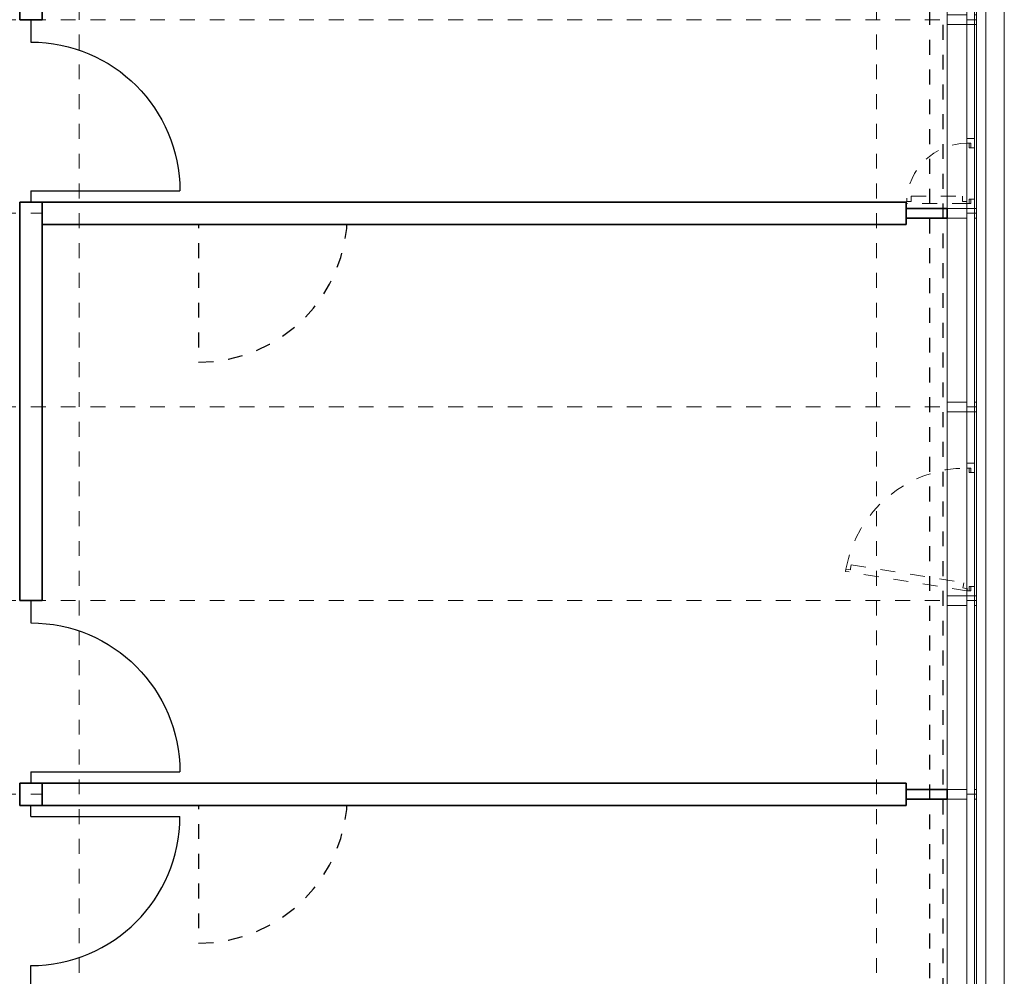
# Model space of a CAD drawing. Header units: metres. Extents: x -13 to 93, y -119 to 25.
# Tile 23 of 256: x 7.25 to 13.86, y -101.52 to -95.1. Entities that reach past the tile are written whole.
import ezdxf

# ---------------------------------------------------------------- set-up
doc = ezdxf.new("R2010")
doc.units = ezdxf.units.M
doc.header["$LTSCALE"] = 0.00508
doc.header["$PDMODE"] = 1
doc.header["$PDSIZE"] = -2
for name, pattern in [('STYLE_05', [0.19684, 0.069505, -0.127335]), ('STYLE_06', [1.0537, 0.590515, -0.19684, 0.069505, -0.19684]), ('STYLE_11', [0.393677, 0.196838, -0.196838]), ('STYLE_12', [0.20828, 0.069425, -0.138855])]:
    doc.linetypes.add(name, pattern=pattern)
for name, color, linetype, lineweight in [('3-3-0 AW Fassade', 7, 'Continuous', 18), ('3-3-4 AFenster', 7, 'Continuous', 25), ('3-3-8 Sonnenschutz', 7, 'Continuous', 18), ('3-4-0-2 IW GK', 7, 'Continuous', 35), ('3-4-0-5 Trennwand', 7, 'Continuous', 35), ('3-4-4 ITüren', 7, 'Continuous', 25), ('3-5-1-2 DeckenSprung VED', 7, 'STYLE_11', 25), ('3-5-9 DeckenSonstig VED', 7, 'STYLE_11', 25), ('Ans-Kante', 7, 'Continuous', 18), ('Plan-Achse', 1, 'STYLE_06', 18), ('Plan-Achsen-Fassade', 1, 'STYLE_06', 18)]:
    doc.layers.add(name, color=color, linetype=linetype, lineweight=lineweight)

# ---------------------------------------------------------------- blocks, each defined once
blk = doc.blocks.new('*U4')
at = {"linetype": 'STYLE_12'}
blk.add_wipeout([(21.8636, -89.4686), (21.8624, -89.5177), (21.8588, -89.5667), (21.8528, -89.6154), (21.8444, -89.6637), (21.8337, -89.7116), (21.8206, -89.7589), (21.8052, -89.8055), (21.7875, -89.8513), (21.7676, -89.8962), (21.7456, -89.94), (21.7214, -89.9827), (21.6951, -90.0242), (21.6668, -90.0643), (21.6366, -90.103), (21.6046, -90.1402), (21.5707, -90.1757), (21.5352, -90.2096), (21.498, -90.2417), (21.4593, -90.2718), (21.4192, -90.3001), (21.3777, -90.3264), (21.335, -90.3506), (21.2912, -90.3726), (21.2463, -90.3925), (21.2005, -90.4102), (21.1539, -90.4256), (21.1066, -90.4387), (21.0587, -90.4494), (21.0104, -90.4578), (20.9617, -90.4638), (20.9127, -90.4674), (20.8636, -90.4686), (20.8636, -89.4686)], dxfattribs=at).dxf.layer = '3-4-4 ITüren'
at = {"layer": '3-4-4 ITüren', "linetype": 'STYLE_12'}
for p, q in [((20.8636, -89.4686), (20.8136, -89.4686)), ((20.8636, -89.4686), (20.8636, -90.4686)), ((21.9136, -89.4686), (21.8636, -89.4686))]:
    blk.add_line(p, q, dxfattribs=at)
blk.add_arc((20.8636, -89.4686), 1, 270, 0, dxfattribs=at)
blk = doc.blocks.new('*U5')
at = {"layer": '3-4-4 ITüren', "color": 7}
blk.add_blockref('*U4', (0, 0), dxfattribs=at)
at = {"layer": '3-4-4 ITüren', "linetype": 'STYLE_12'}
for p, q in [((20.8636, -89.4686), (20.7636, -89.4686)), ((21.8636, -89.4686), (22.0636, -89.4686))]:
    blk.add_line(p, q, dxfattribs=at)
blk = doc.blocks.new('*U6')
at = {"linetype": 'STYLE_12'}
blk.add_wipeout([(21.8636, -93.3686), (21.8624, -93.4177), (21.8588, -93.4667), (21.8528, -93.5154), (21.8444, -93.5637), (21.8337, -93.6116), (21.8206, -93.6589), (21.8052, -93.7055), (21.7875, -93.7513), (21.7676, -93.7962), (21.7456, -93.84), (21.7214, -93.8827), (21.6951, -93.9242), (21.6668, -93.9643), (21.6366, -94.003), (21.6046, -94.0402), (21.5707, -94.0757), (21.5352, -94.1096), (21.498, -94.1417), (21.4593, -94.1718), (21.4192, -94.2001), (21.3777, -94.2264), (21.335, -94.2506), (21.2912, -94.2726), (21.2463, -94.2925), (21.2005, -94.3102), (21.1539, -94.3256), (21.1066, -94.3387), (21.0587, -94.3494), (21.0104, -94.3578), (20.9617, -94.3638), (20.9127, -94.3674), (20.8636, -94.3686), (20.8636, -93.3686)], dxfattribs=at).dxf.layer = '3-4-4 ITüren'
at = {"layer": '3-4-4 ITüren', "linetype": 'STYLE_12'}
for p, q in [((20.8636, -93.3686), (20.8136, -93.3686)), ((20.8636, -93.3686), (20.8636, -94.3686)), ((21.9136, -93.3686), (21.8636, -93.3686))]:
    blk.add_line(p, q, dxfattribs=at)
blk.add_arc((20.8636, -93.3686), 1, 270, 0, dxfattribs=at)
blk = doc.blocks.new('*U7')
at = {"layer": '3-4-4 ITüren', "color": 7}
blk.add_blockref('*U6', (0, 0), dxfattribs=at)
at = {"layer": '3-4-4 ITüren', "linetype": 'STYLE_12'}
for p, q in [((20.8636, -93.3686), (20.7636, -93.3686)), ((21.8636, -93.3686), (22.0636, -93.3686))]:
    blk.add_line(p, q, dxfattribs=at)
blk = doc.blocks.new('TÜR_1.00 in 1.30 Feld')
at = {"layer": '3-4-4 ITüren', "linetype": 'Continuous', "lineweight": 5}
for p in [(0, 0), (1.225, 0)]:
    blk.add_point(p, dxfattribs=at)
blk.add_wipeout([(0.075, 1), (0.1241, 0.9988), (0.173, 0.9952), (0.2217, 0.9892), (0.2701, 0.9808), (0.318, 0.97), (0.3653, 0.9569), (0.4119, 0.9415), (0.4577, 0.9239), (0.5026, 0.904), (0.5464, 0.8819), (0.5891, 0.8577), (0.6306, 0.8315), (0.6707, 0.8032), (0.7094, 0.773), (0.7466, 0.741), (0.7821, 0.7071), (0.816, 0.6716), (0.848, 0.6344), (0.8782, 0.5957), (0.9065, 0.5556), (0.9327, 0.5141), (0.9569, 0.4714), (0.979, 0.4276), (0.9989, 0.3827), (1.0165, 0.3369), (1.0319, 0.2903), (1.045, 0.243), (1.0558, 0.1951), (1.0642, 0.1467), (1.0702, 0.098), (1.0738, 0.0491), (1.075, 0), (0.075, 0)]).dxf.layer = '3-4-4 ITüren'
at = {"layer": '3-4-4 ITüren'}
for p, q in [((0.075, 0), (0.075, 1)), ((0.075, 0), (0, 0)), ((1.225, 0), (1.075, 0))]:
    blk.add_line(p, q, dxfattribs=at)
blk.add_arc((0.075, 0), 1, 0, 90, dxfattribs=at)
blk = doc.blocks.new('*U53')
at = {"layer": '3-3-0 AW Fassade', "color": 7}
blk.add_line((26.0206, -93.3686), (26.0836, -93.3686), dxfattribs=at)
for points in [[(25.8886, -93.3361), (26.0206, -93.3361), (26.0206, -93.4011), (25.8886, -93.4011)], [(26.0706, -93.3361), (26.0836, -93.3361), (26.0836, -93.4011), (26.0706, -93.4011)]]:
    blk.add_lwpolyline(points, close=True, dxfattribs=at)
blk = doc.blocks.new('*U54')
at = {"layer": '3-3-0 AW Fassade', "color": 7}
blk.add_line((26.0206, -92.0686), (26.0836, -92.0686), dxfattribs=at)
for points in [[(25.8886, -92.0361), (26.0206, -92.0361), (26.0206, -92.1011), (25.8886, -92.1011)], [(26.0706, -92.0361), (26.0836, -92.0361), (26.0836, -92.1011), (26.0706, -92.1011)]]:
    blk.add_lwpolyline(points, close=True, dxfattribs=at)
blk = doc.blocks.new('*U55')
at = {"layer": '3-3-0 AW Fassade', "color": 7}
blk.add_line((26.0206, -90.7686), (26.0836, -90.7686), dxfattribs=at)
for points in [[(25.8886, -90.7361), (26.0206, -90.7361), (26.0206, -90.8011), (25.8886, -90.8011)], [(26.0706, -90.7361), (26.0836, -90.7361), (26.0836, -90.8011), (26.0706, -90.8011)]]:
    blk.add_lwpolyline(points, close=True, dxfattribs=at)
blk = doc.blocks.new('*U56')
at = {"layer": '3-3-0 AW Fassade', "color": 7}
blk.add_line((26.0206, -89.4686), (26.0836, -89.4686), dxfattribs=at)
for points in [[(25.8886, -89.4361), (26.0206, -89.4361), (26.0206, -89.5011), (25.8886, -89.5011)], [(26.0706, -89.4361), (26.0836, -89.4361), (26.0836, -89.5011), (26.0706, -89.5011)]]:
    blk.add_lwpolyline(points, close=True, dxfattribs=at)
blk = doc.blocks.new('*U57')
at = {"layer": '3-3-0 AW Fassade', "color": 7}
blk.add_line((26.0206, -88.1686), (26.0836, -88.1686), dxfattribs=at)
for points in [[(25.8886, -88.1361), (26.0206, -88.1361), (26.0206, -88.2011), (25.8886, -88.2011)], [(26.0706, -88.1361), (26.0836, -88.1361), (26.0836, -88.2011), (26.0706, -88.2011)]]:
    blk.add_lwpolyline(points, close=True, dxfattribs=at)
blk = doc.blocks.new('S_Fenster_GR_Feld')
at = {"layer": '3-3-0 AW Fassade', "color": 7}
blk.add_lwpolyline([(-0.05, 1.2675), (0, 1.2675), (0, 0.9225), (-0.05, 0.9225)], close=True, dxfattribs=at)
at = {"color": 7}
blk.add_wipeout([(-0.05, 0.095), (-0.025, 0.095), (-0.015, 0.095), (-0.015, 0.065), (0, 0.065), (0, 0.89), (-0.015, 0.89), (-0.015, 0.86), (-0.025, 0.86), (-0.05, 0.86)], dxfattribs=at).dxf.layer = '3-3-0 AW Fassade'
at = {"layer": '3-3-0 AW Fassade', "color": 7}
blk.add_lwpolyline([(-0.05, 0.095), (-0.025, 0.095), (-0.015, 0.095), (-0.015, 0.065), (0, 0.065), (0, 0.89), (-0.015, 0.89), (-0.015, 0.86), (-0.025, 0.86), (-0.05, 0.86)], close=True, dxfattribs=at)
at = {"color": 7}
for points in [[(-0.025, 0.86), (-0.05, 0.86), (-0.05, 0.9225), (0, 0.9225), (0, 0.89), (-0.025, 0.89)], [(-0.025, 0.095), (-0.05, 0.095), (-0.05, 0.0325), (0, 0.0325), (0, 0.065), (-0.025, 0.065)]]:
    blk.add_wipeout(points, dxfattribs=at).dxf.layer = '3-3-0 AW Fassade'
at = {"layer": '3-3-0 AW Fassade', "color": 7}
for points in [[(-0.025, 0.86), (-0.05, 0.86), (-0.05, 0.9225), (0, 0.9225), (0, 0.89), (-0.025, 0.89)], [(-0.025, 0.095), (-0.05, 0.095), (-0.05, 0.0325), (0, 0.0325), (0, 0.065), (-0.025, 0.065)]]:
    blk.add_lwpolyline(points, close=True, dxfattribs=at)
at = {"layer": '3-3-0 AW Fassade', "color": 7, "linetype": 'STYLE_05'}
blk.add_lwpolyline([(0.0217, 0.1191), (0.0256, 0.0944), (0.0272, 0.0846), (-0.0024, 0.0798), (0, 0.065), (0.8145, 0.1961), (0.8121, 0.2109), (0.7825, 0.2061), (0.7809, 0.216), (0.777, 0.2407)], close=True, dxfattribs=at)
at = {"layer": '3-3-0 AW Fassade', "color": 7, "linetype": 'STYLE_05', "lineweight": 18}
blk.add_arc((0, 0.065), 0.825, 10.18312, 90, dxfattribs=at)
blk = doc.blocks.new('S_Fenster_GR_Feld_klein')
at = {"layer": '3-3-0 AW Fassade', "color": 7}
blk.add_lwpolyline([(-0.05, 1.2675), (0, 1.2675), (0, 0.9225), (-0.05, 0.9225)], close=True, dxfattribs=at)
at = {"color": 7}
blk.add_wipeout([(-0.025, 0.86), (-0.05, 0.86), (-0.05, 0.7975), (0, 0.7975), (0, 0.83), (-0.025, 0.83)], dxfattribs=at).dxf.layer = '3-3-0 AW Fassade'
at = {"layer": '3-3-0 AW Fassade', "color": 7}
blk.add_lwpolyline([(-0.025, 0.86), (-0.05, 0.86), (-0.05, 0.7975), (0, 0.7975), (0, 0.83), (-0.025, 0.83)], close=True, dxfattribs=at)
at = {"layer": '3-3-0 AW Fassade', "color": 7, "linetype": 'STYLE_05', "lineweight": 18}
blk.add_arc((0, 1.235), 0.405, 270, 357.8789, dxfattribs=at)
at = {"color": 7}
blk.add_wipeout([(-0.05, 1.205), (-0.015, 1.205), (-0.015, 1.235), (0, 1.235), (0, 0.83), (-0.015, 0.83), (-0.015, 0.86), (-0.05, 0.86)], dxfattribs=at).dxf.layer = '3-3-0 AW Fassade'
at = {"layer": '3-3-0 AW Fassade', "color": 7}
blk.add_lwpolyline([(-0.05, 1.205), (-0.015, 1.205), (-0.015, 1.235), (0, 1.235), (0, 0.83), (-0.015, 0.83), (-0.015, 0.86), (-0.05, 0.86)], close=True, dxfattribs=at)
at = {"color": 7}
blk.add_wipeout([(-0.025, 1.205), (-0.05, 1.205), (-0.05, 1.2675), (0, 1.2675), (0, 1.235), (-0.025, 1.235)], dxfattribs=at).dxf.layer = '3-3-0 AW Fassade'
at = {"color": 7, "lineweight": 18}
blk.add_wipeout([(-0.05, 0.7975), (0, 0.7975), (0, 0.0325), (-0.05, 0.0325)], dxfattribs=at).dxf.layer = '3-3-0 AW Fassade'
at = {"layer": '3-3-0 AW Fassade', "color": 7}
blk.add_lwpolyline([(-0.025, 1.205), (-0.05, 1.205), (-0.05, 1.2675), (0, 1.2675), (0, 1.235), (-0.025, 1.235)], close=True, dxfattribs=at)
at = {"layer": '3-3-0 AW Fassade', "color": 7, "linetype": 'STYLE_05'}
blk.add_lwpolyline([(0.03, 1.185), (0.03, 1.22), (0, 1.22), (0, 1.235), (0.405, 1.235), (0.405, 1.22), (0.375, 1.22), (0.375, 1.185)], close=True, dxfattribs=at)
at = {"layer": '3-3-0 AW Fassade', "color": 7, "lineweight": 18}
blk.add_lwpolyline([(-0.05, 0.7975), (0, 0.7975), (0, 0.0325), (-0.05, 0.0325)], close=True, dxfattribs=at)

msp = doc.modelspace()

# ---------------------------------------------------------------- linework, layer by layer
at = {"layer": '3-3-0 AW Fassade', "color": 7}
msp.add_lwpolyline([(13.607, -86.4775), (13.657, -86.4775), (13.657, -110.7), (13.607, -110.7)], close=True, dxfattribs=at)
at = {"layer": '3-4-0-5 Trennwand'}
for p, q in [((7.25, -94), (7.25, -95.1)), ((7.4, -94), (7.4, -95.1)), ((7.25, -95.1), (7.4, -95.1)), ((7.25, -96.325), (7.25, -99)), ((7.25, -96.325), (7.4, -96.325)), ((7.4, -96.325), (7.4, -99)), ((7.25, -99), (7.4, -99)), ((7.25, -100.225), (7.25, -100.375)), ((7.25, -100.225), (7.4, -100.225)), ((7.4, -100.225), (7.4, -100.375)), ((7.25, -100.375), (7.4, -100.375))]:
    msp.add_line(p, q, dxfattribs=at)
at = {"layer": 'Ans-Kante', "color": 8}
msp.add_line((13.67, -86.515), (13.67, -110.7), dxfattribs=at)
at = {"layer": 'Plan-Achsen-Fassade', "color": 9}
for p, q in [((-0.475, -95.1), (13.475, -95.1)), ((-0.475, -96.4), (13.475, -96.4)), ((-0.475, -97.7), (13.475, -97.7)), ((-0.475, -99), (13.475, -99)), ((-0.475, -100.3), (13.475, -100.3))]:
    msp.add_line(p, q, dxfattribs=at)

# ---------------------------------------------------------------- block references
at = {"layer": '3-3-0 AW Fassade', "color": 7}
for name in ['*U57', '*U55', '*U54']:
    msp.add_blockref(name, (-12.41363701, -6.93135892), dxfattribs=at)

# ---------------------------------------------------------------- wipeouts: each hides what was drawn before it
at = {"color": 8}
msp.add_wipeout([(13.7325, -86.4675), (13.8575, -86.4675), (13.8575, -110.7), (13.7325, -110.7)], dxfattribs=at).dxf.layer = '3-3-8 Sonnenschutz'

# ---------------------------------------------------------------- next in the draw order: linework, layer by layer
at = {"layer": '3-3-8 Sonnenschutz', "color": 8}
msp.add_lwpolyline([(13.7325, -86.4675), (13.8575, -86.4675), (13.8575, -110.7), (13.7325, -110.7)], close=True, dxfattribs=at)

# ---------------------------------------------------------------- next in the draw order: block references
at = {"layer": '3-4-4 ITüren', "color": 7, "xscale": -1, "rotation": -90}
for p in [(7.325, -96.325), (7.325, -100.225)]:
    msp.add_blockref('TÜR_1.00 in 1.30 Feld', p, dxfattribs=at)
at = {"layer": '3-4-4 ITüren', "color": 7}
for name in ['*U5', '*U7']:
    msp.add_blockref(name, (-12.41363701, -6.93135892), dxfattribs=at)

# ---------------------------------------------------------------- next in the draw order: block references
at = {"layer": '3-4-4 ITüren', "color": 7, "rotation": -90}
msp.add_blockref('TÜR_1.00 in 1.30 Feld', (7.325, -100.375), dxfattribs=at)

# ---------------------------------------------------------------- next in the draw order: wipeouts: each hides what was drawn before it
at = {"lineweight": 5}
msp.add_wipeout([(13.2, -96.325), (13.2, -96.475), (7.4, -96.475), (7.4, -96.325)], dxfattribs=at).dxf.layer = '3-4-0-2 IW GK'

# ---------------------------------------------------------------- next in the draw order: linework, layer by layer
at = {"layer": '3-4-0-2 IW GK'}
for p, q in [((7.4, -96.325), (7.4, -96.475)), ((13.2, -96.325), (7.4, -96.325)), ((13.2, -96.325), (13.2, -96.475)), ((13.2, -96.475), (7.4, -96.475))]:
    msp.add_line(p, q, dxfattribs=at)

# ---------------------------------------------------------------- next in the draw order: wipeouts: each hides what was drawn before it
at = {"lineweight": 5}
msp.add_wipeout([(13.2, -100.225), (13.2, -100.375), (7.4, -100.375), (7.4, -100.225)], dxfattribs=at).dxf.layer = '3-4-0-2 IW GK'

# ---------------------------------------------------------------- next in the draw order: linework, layer by layer
at = {"layer": '3-4-0-2 IW GK'}
for p, q in [((7.4, -100.225), (7.4, -100.375)), ((13.2, -100.225), (7.4, -100.225)), ((13.2, -100.225), (13.2, -100.375)), ((13.2, -100.375), (7.4, -100.375))]:
    msp.add_line(p, q, dxfattribs=at)
at = {"layer": 'Plan-Achse'}
msp.add_line((7.65, -118.5), (7.65, 6.75), dxfattribs=at)

# ---------------------------------------------------------------- next in the draw order: wipeouts: each hides what was drawn before it
at = {"lineweight": 5}
msp.add_wipeout([(13.2, -96.4325), (13.2, -96.3675), (13.475, -96.3675), (13.475, -96.4325)], dxfattribs=at).dxf.layer = '3-4-0-2 IW GK'

# ---------------------------------------------------------------- next in the draw order: linework, layer by layer
at = {"layer": '3-4-0-2 IW GK'}
for p, q in [((13.2, -96.3675), (13.475, -96.3675)), ((13.2, -96.4325), (13.2, -96.3675)), ((13.475, -96.4325), (13.475, -96.3675)), ((13.2, -96.4325), (13.475, -96.4325))]:
    msp.add_line(p, q, dxfattribs=at)

# ---------------------------------------------------------------- next in the draw order: block references
at = {"layer": '3-3-0 AW Fassade', "color": 7}
msp.add_blockref('*U56', (-12.41363701, -6.93135892), dxfattribs=at)

# ---------------------------------------------------------------- next in the draw order: wipeouts: each hides what was drawn before it
at = {"lineweight": 5}
msp.add_wipeout([(13.2, -100.3325), (13.2, -100.2675), (13.475, -100.2675), (13.475, -100.3325)], dxfattribs=at).dxf.layer = '3-4-0-2 IW GK'

# ---------------------------------------------------------------- next in the draw order: linework, layer by layer
at = {"layer": '3-4-0-2 IW GK'}
for p, q in [((13.2, -100.2675), (13.475, -100.2675)), ((13.2, -100.3325), (13.2, -100.2675)), ((13.475, -100.3325), (13.475, -100.2675)), ((13.2, -100.3325), (13.475, -100.3325))]:
    msp.add_line(p, q, dxfattribs=at)
at = {"layer": 'Ans-Kante', "color": 8}
msp.add_line((13.475, -92.5325), (13.475, -110.6675), dxfattribs=at)

# ---------------------------------------------------------------- next in the draw order: block references
at = {"layer": '3-3-0 AW Fassade', "color": 7}
msp.add_blockref('*U53', (-12.41363701, -6.93135892), dxfattribs=at)

# ---------------------------------------------------------------- next in the draw order: block references
at = {"layer": '3-3-0 AW Fassade', "color": 7, "xscale": -1}
msp.add_blockref('S_Fenster_GR_Feld', (13.607, -99), dxfattribs=at)

# ---------------------------------------------------------------- next in the draw order: linework, layer by layer
at = {"layer": '3-5-1-2 DeckenSprung VED', "color": 7, "linetype": 'STYLE_11'}
msp.add_line((13.355, -92.435), (13.355, -110.6675), dxfattribs=at)
at = {"layer": '3-5-9 DeckenSonstig VED', "color": 7, "linetype": 'STYLE_05'}
msp.add_line((13.445, -86.335), (13.445, -111.585), dxfattribs=at)
at = {"layer": 'Plan-Achse'}
msp.add_line((13, -118.5), (13, 6.75), dxfattribs=at)

# ---------------------------------------------------------------- next in the draw order: block references
at = {"layer": '3-3-4 AFenster', "color": 7, "rotation": 180}
msp.add_blockref('S_Fenster_GR_Feld_klein', (13.607, -95.1), dxfattribs=at)

doc.saveas('drawing.dxf')
